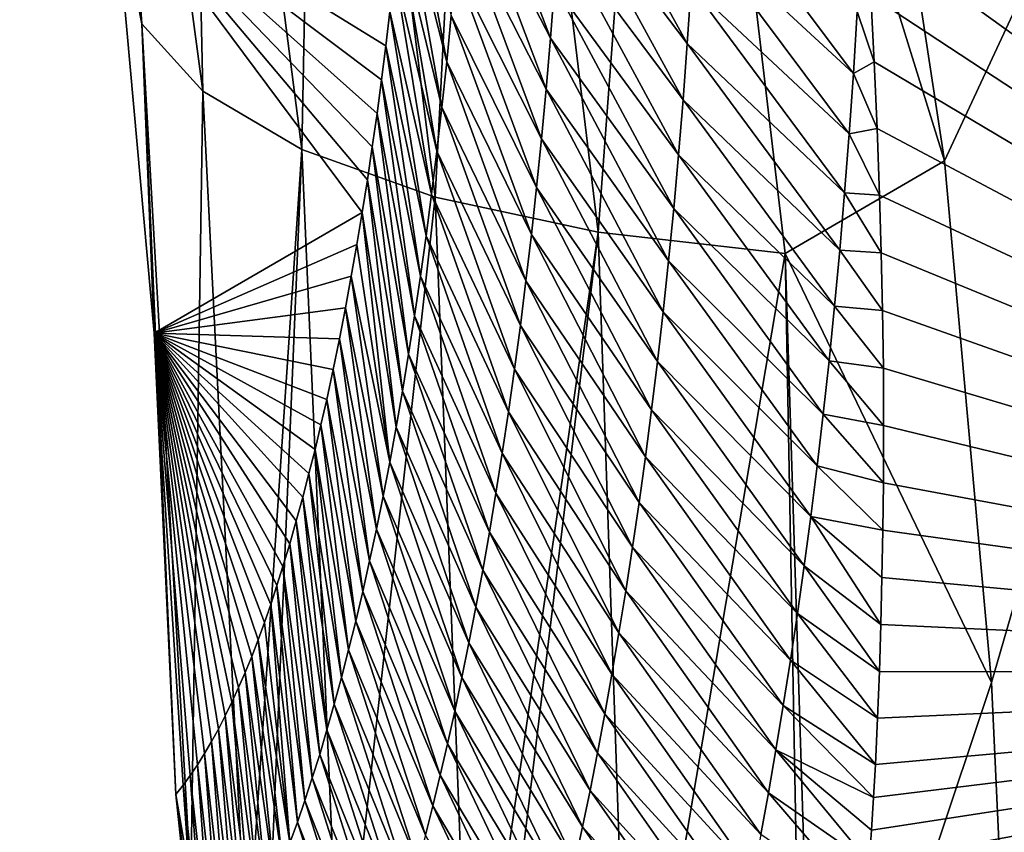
# Model space of a CAD drawing. Header units: metres. Extents: x -101 to 101, y -261 to 23.
# Tile 18 of 256: x -91.82 to -90.11, y -18.97 to -17.56. Entities that reach past the tile are written whole.
import ezdxf

# ---------------------------------------------------------------- set-up
doc = ezdxf.new("R2010")
doc.units = ezdxf.units.M
doc.layers.add('solid_505151_K2442K1000C34', color=7, linetype='CONTINUOUS')

msp = doc.modelspace()

# ---------------------------------------------------------------- linework, layer by layer
at = {"layer": 'solid_505151_K2442K1000C34'}
for points in [[(-90.47142, -16.127478, 103.718399), (-90.215576, -17.804152, 103.164253), (-89.305786, -15.849844, 104.159546)], [(-90.215576, -17.804152, 103.164253), (-90.134003, -18.707247, 102.818764), (-89.305786, -15.849844, 104.159546)], [(-90.134003, -18.707247, 102.818764), (-90.090057, -19.668596, 102.4142), (-89.305786, -15.849844, 104.159546)], [(-91.603775, -17.567173, 101.605934), (-91.815323, -16.056044, 102.167145), (-91.653442, -17.314205, 101.304779)], [(-91.70507, -16.14114, 102.517258), (-91.815323, -16.056044, 102.167145), (-91.603775, -17.567173, 101.605934)], [(-90.691498, -16.272068, 103.579216), (-90.215576, -17.804152, 103.164253), (-90.47142, -16.127478, 103.718399)], [(-91.498367, -17.683426, 101.948502), (-91.70507, -16.14114, 102.517258), (-91.603775, -17.567173, 101.605934)], [(-91.530357, -16.207249, 102.844482), (-91.70507, -16.14114, 102.517258), (-91.498367, -17.683426, 101.948502)], [(-88.562149, -18.688564, 79.883408), (-90.350418, -17.402664, 79.876053), (-89.243828, -16.154438, 73.114449)], [(-91.327324, -17.784548, 102.268646), (-91.530357, -16.207249, 102.844482), (-91.498367, -17.683426, 101.948502)], [(-91.297379, -16.252031, 103.137215), (-91.530357, -16.207249, 102.844482), (-91.327324, -17.784548, 102.268646)], [(-91.096718, -17.866959, 102.555008), (-91.297379, -16.252031, 103.137215), (-91.327324, -17.784548, 102.268646)], [(-91.014412, -16.273899, 103.385056), (-91.297379, -16.252031, 103.137215), (-91.096718, -17.866959, 102.555008)], [(-90.814728, -17.927738, 102.797417), (-91.014412, -16.273899, 103.385056), (-91.096718, -17.866959, 102.555008)], [(-90.691498, -16.272068, 103.579216), (-91.014412, -16.273899, 103.385056), (-90.814728, -17.927738, 102.797417)], [(-90.491379, -17.964712, 102.987289), (-90.691498, -16.272068, 103.579216), (-90.814728, -17.927738, 102.797417)], [(-90.491379, -17.964712, 102.987289), (-90.215576, -17.804152, 103.164253), (-90.691498, -16.272068, 103.579216)], [(-91.048012, -17.298712, 83.505241), (-91.042206, -17.209631, 83.084564), (-90.897072, -17.591761, 83.186012)], [(-91.042206, -17.209631, 83.084564), (-90.890076, -17.501173, 82.767937), (-90.897072, -17.591761, 83.186012)], [(-90.877846, -17.31304, 81.933235), (-90.872688, -17.215406, 81.516647), (-90.660484, -17.601162, 81.782501)], [(-90.872688, -17.215406, 81.516647), (-90.6539, -17.501081, 81.362267), (-90.660484, -17.601162, 81.782501)], [(-91.076561, -17.63306, 85.192688), (-91.152687, -17.330669, 85.618019), (-91.146385, -17.257719, 85.225052)], [(-91.076561, -17.63306, 85.192688), (-91.146385, -17.257719, 85.225052), (-91.068695, -17.552694, 84.770157)], [(-91.05439, -17.385553, 83.926414), (-91.048012, -17.298712, 83.505241), (-90.90461, -17.680086, 83.604553)], [(-91.048012, -17.298712, 83.505241), (-90.897072, -17.591761, 83.186012), (-90.90461, -17.680086, 83.604553)], [(-90.647995, -17.398455, 80.942535), (-90.642822, -17.293213, 80.523338), (-90.373131, -17.652966, 80.867737)], [(-90.642822, -17.293213, 80.523338), (-90.366638, -17.545681, 80.44651), (-90.373131, -17.652966, 80.867737)], [(-91.653442, -17.314205, 101.304779), (-91.213821, -17.837189, 88.686455), (-91.222755, -17.893618, 89.073616)], [(-91.582451, -18.102573, 100.969612), (-91.653442, -17.314205, 101.304779), (-91.222755, -17.893618, 89.073616)], [(-91.653442, -17.314205, 101.304779), (-91.205292, -17.779993, 88.306328), (-91.213821, -17.837189, 88.686455)], [(-91.653442, -17.314205, 101.304779), (-91.197151, -17.722157, 87.932869), (-91.205292, -17.779993, 88.306328)], [(-91.653442, -17.314205, 101.304779), (-91.189392, -17.663801, 87.565735), (-91.197151, -17.722157, 87.932869)], [(-91.653442, -17.314205, 101.304779), (-91.181999, -17.605055, 87.204552), (-91.189392, -17.663801, 87.565735)], [(-91.653442, -17.314205, 101.304779), (-91.174957, -17.546041, 86.848984), (-91.181999, -17.605055, 87.204552)], [(-91.603775, -17.567173, 101.605934), (-91.653442, -17.314205, 101.304779), (-91.582451, -18.102573, 100.969612)], [(-90.883659, -17.408281, 82.350334), (-90.877846, -17.31304, 81.933235), (-90.667694, -17.698761, 82.203217)], [(-90.877846, -17.31304, 81.933235), (-90.660484, -17.601162, 81.782501), (-90.667694, -17.698761, 82.203217)], [(-91.084869, -17.711329, 85.615639), (-91.159538, -17.403122, 86.019341), (-91.152687, -17.330669, 85.618019)], [(-91.084869, -17.711329, 85.615639), (-91.152687, -17.330669, 85.618019), (-91.076561, -17.63306, 85.192688)], [(-91.061295, -17.470203, 84.348061), (-91.05439, -17.385553, 83.926414), (-90.912651, -17.766193, 84.023537)], [(-91.05439, -17.385553, 83.926414), (-90.90461, -17.680086, 83.604553), (-90.912651, -17.766193, 84.023537)], [(-91.09359, -17.787529, 86.038986), (-91.166962, -17.474936, 86.429558), (-91.159538, -17.403122, 86.019341)], [(-91.09359, -17.787529, 86.038986), (-91.159538, -17.403122, 86.019341), (-91.084869, -17.711329, 85.615639)], [(-90.6539, -17.501081, 81.362267), (-90.647995, -17.398455, 80.942535), (-90.380341, -17.757563, 81.289452)], [(-90.647995, -17.398455, 80.942535), (-90.373131, -17.652966, 80.867737), (-90.380341, -17.757563, 81.289452)], [(-90.343132, -17.517805, 80.274101), (-90.350418, -17.402664, 79.876053), (-88.562149, -18.688564, 79.883408)], [(-90.890076, -17.501173, 82.767937), (-90.883659, -17.408281, 82.350334), (-90.675499, -17.793924, 82.624397)], [(-90.883659, -17.408281, 82.350334), (-90.667694, -17.698761, 82.203217), (-90.675499, -17.793924, 82.624397)], [(-91.102699, -17.861692, 86.462715), (-91.174957, -17.546041, 86.848984), (-91.166962, -17.474936, 86.429558)], [(-91.102699, -17.861692, 86.462715), (-91.166962, -17.474936, 86.429558), (-91.09359, -17.787529, 86.038986)], [(-91.068695, -17.552694, 84.770157), (-91.061295, -17.470203, 84.348061), (-90.921158, -17.850126, 84.442932)], [(-91.061295, -17.470203, 84.348061), (-90.912651, -17.766193, 84.023537), (-90.921158, -17.850126, 84.442932)], [(-90.897072, -17.591761, 83.186012), (-90.890076, -17.501173, 82.767937), (-90.683861, -17.886703, 83.046028)], [(-90.890076, -17.501173, 82.767937), (-90.675499, -17.793924, 82.624397), (-90.683861, -17.886703, 83.046028)], [(-90.660484, -17.601162, 81.782501), (-90.6539, -17.501081, 81.362267), (-90.388199, -17.859541, 81.711632)], [(-90.6539, -17.501081, 81.362267), (-90.380341, -17.757563, 81.289452), (-90.388199, -17.859541, 81.711632)], [(-90.366638, -17.545681, 80.44651), (-90.343132, -17.517805, 80.274101), (-90.336906, -17.633093, 80.68354)], [(-90.336906, -17.633093, 80.68354), (-90.343132, -17.517805, 80.274101), (-88.562149, -18.688564, 79.883408)], [(-91.112167, -17.933846, 86.886818), (-91.181999, -17.605055, 87.204552), (-91.174957, -17.546041, 86.848984)], [(-91.112167, -17.933846, 86.886818), (-91.174957, -17.546041, 86.848984), (-91.102699, -17.861692, 86.462715)], [(-91.076561, -17.63306, 85.192688), (-91.068695, -17.552694, 84.770157), (-90.930107, -17.931919, 84.862732)], [(-91.068695, -17.552694, 84.770157), (-90.921158, -17.850126, 84.442932), (-90.930107, -17.931919, 84.862732)], [(-90.373131, -17.652966, 80.867737), (-90.366638, -17.545681, 80.44651), (-90.336906, -17.633093, 80.68354)], [(-91.603775, -17.567173, 101.605934), (-91.582451, -18.102573, 100.969612), (-91.545441, -18.90102, 100.596848)], [(-91.519005, -19.05197, 100.940651), (-91.603775, -17.567173, 101.605934), (-91.545441, -18.90102, 100.596848)], [(-91.498367, -17.683426, 101.948502), (-91.603775, -17.567173, 101.605934), (-91.519005, -19.05197, 100.940651)], [(-90.90461, -17.680086, 83.604553), (-90.897072, -17.591761, 83.186012), (-90.692741, -17.97714, 83.468079)], [(-90.897072, -17.591761, 83.186012), (-90.683861, -17.886703, 83.046028), (-90.692741, -17.97714, 83.468079)], [(-91.121964, -18.004015, 87.311264), (-91.189392, -17.663801, 87.565735), (-91.181999, -17.605055, 87.204552)], [(-91.121964, -18.004015, 87.311264), (-91.181999, -17.605055, 87.204552), (-91.112167, -17.933846, 86.886818)], [(-90.667694, -17.698761, 82.203217), (-90.660484, -17.601162, 81.782501), (-90.396667, -17.958971, 82.134247)], [(-90.660484, -17.601162, 81.782501), (-90.388199, -17.859541, 81.711632), (-90.396667, -17.958971, 82.134247)], [(-91.084869, -17.711329, 85.615639), (-91.076561, -17.63306, 85.192688), (-90.939461, -18.0116, 85.282921)], [(-91.076561, -17.63306, 85.192688), (-90.930107, -17.931919, 84.862732), (-90.939461, -18.0116, 85.282921)], [(-90.373131, -17.652966, 80.867737), (-90.336906, -17.633093, 80.68354), (-90.331909, -17.748484, 81.105186)], [(-90.331909, -17.748484, 81.105186), (-90.336906, -17.633093, 80.68354), (-88.562149, -18.688564, 79.883408)], [(-90.380341, -17.757563, 81.289452), (-90.373131, -17.652966, 80.867737), (-90.331909, -17.748484, 81.105186)], [(-91.13208, -18.072224, 87.736053), (-91.197151, -17.722157, 87.932869), (-91.189392, -17.663801, 87.565735)], [(-91.13208, -18.072224, 87.736053), (-91.189392, -17.663801, 87.565735), (-91.121964, -18.004015, 87.311264)], [(-90.912651, -17.766193, 84.023537), (-90.90461, -17.680086, 83.604553), (-90.702103, -18.065283, 83.890549)], [(-90.90461, -17.680086, 83.604553), (-90.692741, -17.97714, 83.468079), (-90.702103, -18.065283, 83.890549)], [(-91.422569, -19.197025, 101.274757), (-91.498367, -17.683426, 101.948502), (-91.519005, -19.05197, 100.940651)], [(-91.327324, -17.784548, 102.268646), (-91.498367, -17.683426, 101.948502), (-91.422569, -19.197025, 101.274757)], [(-91.09359, -17.787529, 86.038986), (-91.084869, -17.711329, 85.615639), (-90.949211, -18.089201, 85.703484)], [(-91.084869, -17.711329, 85.615639), (-90.939461, -18.0116, 85.282921), (-90.949211, -18.089201, 85.703484)], [(-90.675499, -17.793924, 82.624397), (-90.667694, -17.698761, 82.203217), (-90.405708, -18.055904, 82.557297)], [(-90.667694, -17.698761, 82.203217), (-90.396667, -17.958971, 82.134247), (-90.405708, -18.055904, 82.557297)], [(-91.142487, -18.138489, 88.161163), (-91.205292, -17.779993, 88.306328), (-91.197151, -17.722157, 87.932869)], [(-91.142487, -18.138489, 88.161163), (-91.197151, -17.722157, 87.932869), (-91.13208, -18.072224, 87.736053)], [(-90.388199, -17.859541, 81.711632), (-90.380341, -17.757563, 81.289452), (-90.327835, -17.863836, 81.538177)], [(-90.380341, -17.757563, 81.289452), (-90.331909, -17.748484, 81.105186), (-90.327835, -17.863836, 81.538177)], [(-90.327835, -17.863836, 81.538177), (-90.331909, -17.748484, 81.105186), (-88.562149, -18.688564, 79.883408)], [(-91.153168, -18.202833, 88.586594), (-91.213821, -17.837189, 88.686455), (-91.205292, -17.779993, 88.306328)], [(-91.153168, -18.202833, 88.586594), (-91.205292, -17.779993, 88.306328), (-91.142487, -18.138489, 88.161163)], [(-90.921158, -17.850126, 84.442932), (-90.912651, -17.766193, 84.023537), (-90.711914, -18.151176, 84.313408)], [(-90.912651, -17.766193, 84.023537), (-90.702103, -18.065283, 83.890549), (-90.711914, -18.151176, 84.313408)], [(-91.387642, -19.231909, 101.35582), (-91.327324, -17.784548, 102.268646), (-91.422569, -19.197025, 101.274757)], [(-91.387642, -19.231909, 101.35582), (-91.259544, -19.330879, 101.586983), (-91.327324, -17.784548, 102.268646)], [(-91.096718, -17.866959, 102.555008), (-91.327324, -17.784548, 102.268646), (-91.259544, -19.330879, 101.586983)], [(-91.102699, -17.861692, 86.462715), (-91.09359, -17.787529, 86.038986), (-90.959312, -18.164751, 86.124405)], [(-91.09359, -17.787529, 86.038986), (-90.949211, -18.089201, 85.703484), (-90.959312, -18.164751, 86.124405)], [(-90.683861, -17.886703, 83.046028), (-90.675499, -17.793924, 82.624397), (-90.415283, -18.150387, 82.980759)], [(-90.675499, -17.793924, 82.624397), (-90.405708, -18.055904, 82.557297), (-90.415283, -18.150387, 82.980759)], [(-90.491379, -17.964712, 102.987289), (-90.134003, -18.707247, 102.818764), (-90.215576, -17.804152, 103.164253)], [(-91.164101, -18.265276, 89.012314), (-91.222755, -17.893618, 89.073616), (-91.213821, -17.837189, 88.686455)], [(-91.164101, -18.265276, 89.012314), (-91.213821, -17.837189, 88.686455), (-91.153168, -18.202833, 88.586594)], [(-90.930107, -17.931919, 84.862732), (-90.921158, -17.850126, 84.442932), (-90.722145, -18.234859, 84.736649)], [(-90.921158, -17.850126, 84.442932), (-90.711914, -18.151176, 84.313408), (-90.722145, -18.234859, 84.736649)], [(-91.035713, -19.448795, 101.866219), (-91.096718, -17.866959, 102.555008), (-91.259544, -19.330879, 101.586983)], [(-91.112167, -17.933846, 86.886818), (-91.102699, -17.861692, 86.462715), (-90.969757, -18.238281, 86.54567)], [(-91.102699, -17.861692, 86.462715), (-90.959312, -18.164751, 86.124405), (-90.969757, -18.238281, 86.54567)], [(-90.814728, -17.927738, 102.797417), (-91.096718, -17.866959, 102.555008), (-91.035713, -19.448795, 101.866219)], [(-90.396667, -17.958971, 82.134247), (-90.388199, -17.859541, 81.711632), (-90.324898, -17.963669, 81.92215)], [(-90.388199, -17.859541, 81.711632), (-90.327835, -17.863836, 81.538177), (-90.324898, -17.963669, 81.92215)], [(-90.324898, -17.963669, 81.92215), (-90.327835, -17.863836, 81.538177), (-88.562149, -18.688564, 79.883408)], [(-91.582451, -18.102573, 100.969612), (-91.222755, -17.893618, 89.073616), (-91.232109, -17.949154, 89.46817)], [(-91.175278, -18.325836, 89.438332), (-91.232109, -17.949154, 89.46817), (-91.222755, -17.893618, 89.073616)], [(-91.175278, -18.325836, 89.438332), (-91.222755, -17.893618, 89.073616), (-91.164101, -18.265276, 89.012314)], [(-90.692741, -17.97714, 83.468079), (-90.683861, -17.886703, 83.046028), (-90.425362, -18.24247, 83.40461)], [(-90.683861, -17.886703, 83.046028), (-90.415283, -18.150387, 82.980759), (-90.425362, -18.24247, 83.40461)], [(-91.121964, -18.004015, 87.311264), (-91.112167, -17.933846, 86.886818), (-90.980507, -18.30982, 86.96727)], [(-91.112167, -17.933846, 86.886818), (-90.969757, -18.238281, 86.54567), (-90.980507, -18.30982, 86.96727)], [(-91.000793, -19.463467, 101.90126), (-90.814728, -17.927738, 102.797417), (-91.035713, -19.448795, 101.866219)], [(-91.000793, -19.463467, 101.90126), (-90.759018, -19.546597, 102.102554), (-90.814728, -17.927738, 102.797417)], [(-90.939461, -18.0116, 85.282921), (-90.930107, -17.931919, 84.862732), (-90.732765, -18.316366, 85.160255)], [(-90.930107, -17.931919, 84.862732), (-90.722145, -18.234859, 84.736649), (-90.732765, -18.316366, 85.160255)], [(-90.491379, -17.964712, 102.987289), (-90.814728, -17.927738, 102.797417), (-90.759018, -19.546597, 102.102554)], [(-91.582451, -18.102573, 100.969612), (-91.232109, -17.949154, 89.46817), (-91.241837, -18.003977, 89.869522)], [(-91.175278, -18.325836, 89.438332), (-91.241837, -18.003977, 89.869522), (-91.232109, -17.949154, 89.46817)], [(-90.460304, -19.616924, 102.277672), (-90.491379, -17.964712, 102.987289), (-90.759018, -19.546597, 102.102554)], [(-90.439293, -19.620802, 102.287598), (-90.134003, -18.707247, 102.818764), (-90.491379, -17.964712, 102.987289)], [(-90.460304, -19.616924, 102.277672), (-90.439293, -19.620802, 102.287598), (-90.491379, -17.964712, 102.987289)], [(-90.405708, -18.055904, 82.557297), (-90.396667, -17.958971, 82.134247), (-90.322662, -18.063362, 82.314972)], [(-90.396667, -17.958971, 82.134247), (-90.324898, -17.963669, 81.92215), (-90.322662, -18.063362, 82.314972)], [(-90.322662, -18.063362, 82.314972), (-90.324898, -17.963669, 81.92215), (-88.562149, -18.688564, 79.883408)], [(-90.702103, -18.065283, 83.890549), (-90.692741, -17.97714, 83.468079), (-90.43589, -18.332201, 83.82885)], [(-90.692741, -17.97714, 83.468079), (-90.425362, -18.24247, 83.40461), (-90.43589, -18.332201, 83.82885)], [(-91.582451, -18.102573, 100.969612), (-91.241837, -18.003977, 89.869522), (-91.251892, -18.058363, 90.27681)], [(-91.186661, -18.384535, 89.864624), (-91.251892, -18.058363, 90.27681), (-91.241837, -18.003977, 89.869522)], [(-91.186661, -18.384535, 89.864624), (-91.241837, -18.003977, 89.869522), (-91.175278, -18.325836, 89.438332)], [(-91.13208, -18.072224, 87.736053), (-91.121964, -18.004015, 87.311264), (-90.991539, -18.379391, 87.389183)], [(-91.121964, -18.004015, 87.311264), (-90.980507, -18.30982, 86.96727), (-90.991539, -18.379391, 87.389183)], [(-90.949211, -18.089201, 85.703484), (-90.939461, -18.0116, 85.282921), (-90.743744, -18.395727, 85.584213)], [(-90.939461, -18.0116, 85.282921), (-90.732765, -18.316366, 85.160255), (-90.743744, -18.395727, 85.584213)], [(-91.582451, -18.102573, 100.969612), (-91.251892, -18.058363, 90.27681), (-91.262306, -18.112144, 90.690598)], [(-91.198242, -18.441387, 90.291176), (-91.262306, -18.112144, 90.690598), (-91.251892, -18.058363, 90.27681)], [(-91.198242, -18.441387, 90.291176), (-91.251892, -18.058363, 90.27681), (-91.186661, -18.384535, 89.864624)], [(-90.711914, -18.151176, 84.313408), (-90.702103, -18.065283, 83.890549), (-90.446846, -18.41963, 84.253456)], [(-90.702103, -18.065283, 83.890549), (-90.43589, -18.332201, 83.82885), (-90.446846, -18.41963, 84.253456)], [(-90.415283, -18.150387, 82.980759), (-90.405708, -18.055904, 82.557297), (-90.321243, -18.16288, 82.7173)], [(-90.405708, -18.055904, 82.557297), (-90.322662, -18.063362, 82.314972), (-90.321243, -18.16288, 82.7173)], [(-90.321243, -18.16288, 82.7173), (-90.322662, -18.063362, 82.314972), (-88.562149, -18.688564, 79.883408)], [(-91.142487, -18.138489, 88.161163), (-91.13208, -18.072224, 87.736053), (-91.002846, -18.447018, 87.811409)], [(-91.13208, -18.072224, 87.736053), (-90.991539, -18.379391, 87.389183), (-91.002846, -18.447018, 87.811409)], [(-91.582451, -18.102573, 100.969612), (-91.532814, -18.884901, 100.176407), (-91.545441, -18.90102, 100.596848)], [(-91.582451, -18.102573, 100.969612), (-91.520309, -18.867664, 99.759598), (-91.532814, -18.884901, 100.176407)], [(-91.582451, -18.102573, 100.969612), (-91.507935, -18.849314, 99.346436), (-91.520309, -18.867664, 99.759598)], [(-91.582451, -18.102573, 100.969612), (-91.495689, -18.829849, 98.936905), (-91.507935, -18.849314, 99.346436)], [(-91.582451, -18.102573, 100.969612), (-91.483582, -18.809269, 98.531013), (-91.495689, -18.829849, 98.936905)], [(-91.582451, -18.102573, 100.969612), (-91.471611, -18.787575, 98.128761), (-91.483582, -18.809269, 98.531013)], [(-91.582451, -18.102573, 100.969612), (-91.459778, -18.764765, 97.730148), (-91.471611, -18.787575, 98.128761)], [(-91.582451, -18.102573, 100.969612), (-91.448082, -18.740841, 97.335167), (-91.459778, -18.764765, 97.730148)], [(-91.582451, -18.102573, 100.969612), (-91.436539, -18.715801, 96.943825), (-91.448082, -18.740841, 97.335167)], [(-91.582451, -18.102573, 100.969612), (-91.42514, -18.689648, 96.556122), (-91.436539, -18.715801, 96.943825)], [(-91.582451, -18.102573, 100.969612), (-91.413887, -18.662237, 96.17173), (-91.42514, -18.689648, 96.556122)], [(-91.582451, -18.102573, 100.969612), (-91.402779, -18.633366, 95.790192), (-91.413887, -18.662237, 96.17173)], [(-91.582451, -18.102573, 100.969612), (-91.391815, -18.603163, 95.411804), (-91.402779, -18.633366, 95.790192)], [(-91.582451, -18.102573, 100.969612), (-91.38102, -18.571768, 95.036873), (-91.391815, -18.603163, 95.411804)], [(-91.582451, -18.102573, 100.969612), (-91.370392, -18.539316, 94.66571), (-91.38102, -18.571768, 95.036873)], [(-91.582451, -18.102573, 100.969612), (-91.359962, -18.505947, 94.29863), (-91.370392, -18.539316, 94.66571)], [(-91.582451, -18.102573, 100.969612), (-91.348274, -18.466864, 93.884491), (-91.359962, -18.505947, 94.29863)], [(-91.582451, -18.102573, 100.969612), (-91.336861, -18.426964, 93.476547), (-91.348274, -18.466864, 93.884491)], [(-91.582451, -18.102573, 100.969612), (-91.325729, -18.386456, 93.075264), (-91.336861, -18.426964, 93.476547)], [(-91.582451, -18.102573, 100.969612), (-91.314888, -18.345526, 92.681099), (-91.325729, -18.386456, 93.075264)], [(-91.582451, -18.102573, 100.969612), (-91.304367, -18.303753, 92.294083), (-91.314888, -18.345526, 92.681099)], [(-91.582451, -18.102573, 100.969612), (-91.294159, -18.260944, 91.913834), (-91.304367, -18.303753, 92.294083)], [(-91.582451, -18.102573, 100.969612), (-91.284264, -18.217207, 91.540001), (-91.294159, -18.260944, 91.913834)], [(-91.582451, -18.102573, 100.969612), (-91.273087, -18.165148, 91.111473), (-91.284264, -18.217207, 91.540001)], [(-91.582451, -18.102573, 100.969612), (-91.262306, -18.112144, 90.690598), (-91.273087, -18.165148, 91.111473)], [(-90.959312, -18.164751, 86.124405), (-90.949211, -18.089201, 85.703484), (-90.755066, -18.472973, 86.008507)], [(-90.949211, -18.089201, 85.703484), (-90.743744, -18.395727, 85.584213), (-90.755066, -18.472973, 86.008507)], [(-91.210014, -18.496407, 90.717987), (-91.273087, -18.165148, 91.111473), (-91.262306, -18.112144, 90.690598)], [(-91.210014, -18.496407, 90.717987), (-91.262306, -18.112144, 90.690598), (-91.198242, -18.441387, 90.291176)], [(-91.153168, -18.202833, 88.586594), (-91.142487, -18.138489, 88.161163), (-91.014397, -18.512718, 88.233925)], [(-91.142487, -18.138489, 88.161163), (-91.002846, -18.447018, 87.811409), (-91.014397, -18.512718, 88.233925)], [(-90.722145, -18.234859, 84.736649), (-90.711914, -18.151176, 84.313408), (-90.458199, -18.504795, 84.678406)], [(-90.711914, -18.151176, 84.313408), (-90.446846, -18.41963, 84.253456), (-90.458199, -18.504795, 84.678406)], [(-90.425362, -18.24247, 83.40461), (-90.415283, -18.150387, 82.980759), (-90.320755, -18.262177, 83.129784)], [(-90.415283, -18.150387, 82.980759), (-90.321243, -18.16288, 82.7173), (-90.320755, -18.262177, 83.129784)], [(-91.221954, -18.549608, 91.14505), (-91.284264, -18.217207, 91.540001), (-91.273087, -18.165148, 91.111473)], [(-91.221954, -18.549608, 91.14505), (-91.273087, -18.165148, 91.111473), (-91.210014, -18.496407, 90.717987)], [(-90.969757, -18.238281, 86.54567), (-90.959312, -18.164751, 86.124405), (-90.766693, -18.548138, 86.433136)], [(-90.959312, -18.164751, 86.124405), (-90.755066, -18.472973, 86.008507), (-90.766693, -18.548138, 86.433136)], [(-90.320755, -18.262177, 83.129784), (-90.321243, -18.16288, 82.7173), (-88.562149, -18.688564, 79.883408)], [(-91.164101, -18.265276, 89.012314), (-91.153168, -18.202833, 88.586594), (-91.026176, -18.576513, 88.656731)], [(-91.153168, -18.202833, 88.586594), (-91.014397, -18.512718, 88.233925), (-91.026176, -18.576513, 88.656731)], [(-91.234055, -18.601002, 91.572342), (-91.294159, -18.260944, 91.913834), (-91.284264, -18.217207, 91.540001)], [(-91.234055, -18.601002, 91.572342), (-91.284264, -18.217207, 91.540001), (-91.221954, -18.549608, 91.14505)], [(-90.980507, -18.30982, 86.96727), (-90.969757, -18.238281, 86.54567), (-90.778603, -18.621252, 86.85807)], [(-90.969757, -18.238281, 86.54567), (-90.766693, -18.548138, 86.433136), (-90.778603, -18.621252, 86.85807)], [(-90.732765, -18.316366, 85.160255), (-90.722145, -18.234859, 84.736649), (-90.469917, -18.58773, 85.103706)], [(-90.722145, -18.234859, 84.736649), (-90.458199, -18.504795, 84.678406), (-90.469917, -18.58773, 85.103706)], [(-90.43589, -18.332201, 83.82885), (-90.425362, -18.24247, 83.40461), (-90.321304, -18.361198, 83.553009)], [(-90.425362, -18.24247, 83.40461), (-90.320755, -18.262177, 83.129784), (-90.321304, -18.361198, 83.553009)], [(-91.246292, -18.650604, 91.999855), (-91.304367, -18.303753, 92.294083), (-91.294159, -18.260944, 91.913834)], [(-91.246292, -18.650604, 91.999855), (-91.294159, -18.260944, 91.913834), (-91.234055, -18.601002, 91.572342)], [(-91.175278, -18.325836, 89.438332), (-91.164101, -18.265276, 89.012314), (-91.038162, -18.638422, 89.079811)], [(-91.164101, -18.265276, 89.012314), (-91.026176, -18.576513, 88.656731), (-91.038162, -18.638422, 89.079811)], [(-90.321304, -18.361198, 83.553009), (-90.320755, -18.262177, 83.129784), (-88.562149, -18.688564, 79.883408)], [(-91.258659, -18.698427, 92.427589), (-91.314888, -18.345526, 92.681099), (-91.304367, -18.303753, 92.294083)], [(-91.258659, -18.698427, 92.427589), (-91.304367, -18.303753, 92.294083), (-91.246292, -18.650604, 91.999855)], [(-90.991539, -18.379391, 87.389183), (-90.980507, -18.30982, 86.96727), (-90.790779, -18.692343, 87.28331)], [(-90.980507, -18.30982, 86.96727), (-90.778603, -18.621252, 86.85807), (-90.790779, -18.692343, 87.28331)], [(-91.186661, -18.384535, 89.864624), (-91.175278, -18.325836, 89.438332), (-91.050346, -18.698469, 89.503151)], [(-91.175278, -18.325836, 89.438332), (-91.038162, -18.638422, 89.079811), (-91.050346, -18.698469, 89.503151)], [(-90.743744, -18.395727, 85.584213), (-90.732765, -18.316366, 85.160255), (-90.481972, -18.66847, 85.529335)], [(-90.732765, -18.316366, 85.160255), (-90.469917, -18.58773, 85.103706), (-90.481972, -18.66847, 85.529335)], [(-90.446846, -18.41963, 84.253456), (-90.43589, -18.332201, 83.82885), (-90.322304, -18.443407, 83.913048)], [(-90.43589, -18.332201, 83.82885), (-90.321304, -18.361198, 83.553009), (-90.322304, -18.443407, 83.913048)], [(-91.271141, -18.744484, 92.85553), (-91.325729, -18.386456, 93.075264), (-91.314888, -18.345526, 92.681099)], [(-91.271141, -18.744484, 92.85553), (-91.314888, -18.345526, 92.681099), (-91.258659, -18.698427, 92.427589)], [(-90.322304, -18.443407, 83.913048), (-90.321304, -18.361198, 83.553009), (-88.562149, -18.688564, 79.883408)], [(-91.283722, -18.788786, 93.283669), (-91.336861, -18.426964, 93.476547), (-91.325729, -18.386456, 93.075264)], [(-91.283722, -18.788786, 93.283669), (-91.325729, -18.386456, 93.075264), (-91.271141, -18.744484, 92.85553)], [(-91.198242, -18.441387, 90.291176), (-91.186661, -18.384535, 89.864624), (-91.062698, -18.75667, 89.926743)], [(-91.186661, -18.384535, 89.864624), (-91.050346, -18.698469, 89.503151), (-91.062698, -18.75667, 89.926743)], [(-91.002846, -18.447018, 87.811409), (-90.991539, -18.379391, 87.389183), (-90.803192, -18.761431, 87.708847)], [(-90.991539, -18.379391, 87.389183), (-90.790779, -18.692343, 87.28331), (-90.803192, -18.761431, 87.708847)], [(-90.755066, -18.472973, 86.008507), (-90.743744, -18.395727, 85.584213), (-90.494339, -18.747047, 85.955276)], [(-90.743744, -18.395727, 85.584213), (-90.481972, -18.66847, 85.529335), (-90.494339, -18.747047, 85.955276)], [(-91.296394, -18.831341, 93.711998), (-91.348274, -18.466864, 93.884491), (-91.336861, -18.426964, 93.476547)], [(-91.296394, -18.831341, 93.711998), (-91.336861, -18.426964, 93.476547), (-91.283722, -18.788786, 93.283669)], [(-90.458199, -18.504795, 84.678406), (-90.446846, -18.41963, 84.253456), (-90.325577, -18.606777, 84.652931)], [(-90.446846, -18.41963, 84.253456), (-90.322304, -18.443407, 83.913048), (-90.3237, -18.525276, 84.279533)], [(-90.446846, -18.41963, 84.253456), (-90.3237, -18.525276, 84.279533), (-90.325577, -18.606777, 84.652931)], [(-91.210014, -18.496407, 90.717987), (-91.198242, -18.441387, 90.291176), (-91.075203, -18.813042, 90.350578)], [(-91.198242, -18.441387, 90.291176), (-91.062698, -18.75667, 89.926743), (-91.075203, -18.813042, 90.350578)], [(-90.3237, -18.525276, 84.279533), (-90.322304, -18.443407, 83.913048), (-88.562149, -18.688564, 79.883408)], [(-91.014397, -18.512718, 88.233925), (-91.002846, -18.447018, 87.811409), (-90.815834, -18.828539, 88.134659)], [(-91.002846, -18.447018, 87.811409), (-90.803192, -18.761431, 87.708847), (-90.815834, -18.828539, 88.134659)], [(-91.309158, -18.872156, 94.140511), (-91.359962, -18.505947, 94.29863), (-91.348274, -18.466864, 93.884491)], [(-91.309158, -18.872156, 94.140511), (-91.348274, -18.466864, 93.884491), (-91.296394, -18.831341, 93.711998)], [(-90.766693, -18.548138, 86.433136), (-90.755066, -18.472973, 86.008507), (-90.506996, -18.823496, 86.381531)], [(-90.755066, -18.472973, 86.008507), (-90.494339, -18.747047, 85.955276), (-90.506996, -18.823496, 86.381531)], [(-91.221954, -18.549608, 91.14505), (-91.210014, -18.496407, 90.717987), (-91.08786, -18.867598, 90.774651)], [(-91.210014, -18.496407, 90.717987), (-91.075203, -18.813042, 90.350578), (-91.08786, -18.867598, 90.774651)], [(-91.321991, -18.911243, 94.569191), (-91.370392, -18.539316, 94.66571), (-91.359962, -18.505947, 94.29863)], [(-91.321991, -18.911243, 94.569191), (-91.359962, -18.505947, 94.29863), (-91.309158, -18.872156, 94.140511)], [(-91.026176, -18.576513, 88.656731), (-91.014397, -18.512718, 88.233925), (-90.828674, -18.89369, 88.560745)], [(-91.014397, -18.512718, 88.233925), (-90.815834, -18.828539, 88.134659), (-90.828674, -18.89369, 88.560745)], [(-90.469917, -18.58773, 85.103706), (-90.458199, -18.504795, 84.678406), (-90.328026, -18.687878, 85.033699)], [(-90.458199, -18.504795, 84.678406), (-90.325577, -18.606777, 84.652931), (-90.328026, -18.687878, 85.033699)], [(-90.325577, -18.606777, 84.652931), (-90.3237, -18.525276, 84.279533), (-88.562149, -18.688564, 79.883408)], [(-91.334885, -18.948606, 94.998032), (-91.38102, -18.571768, 95.036873), (-91.370392, -18.539316, 94.66571)], [(-91.334885, -18.948606, 94.998032), (-91.370392, -18.539316, 94.66571), (-91.321991, -18.911243, 94.569191)], [(-90.778603, -18.621252, 86.85807), (-90.766693, -18.548138, 86.433136), (-90.519905, -18.89785, 86.808083)], [(-90.766693, -18.548138, 86.433136), (-90.506996, -18.823496, 86.381531), (-90.519905, -18.89785, 86.808083)], [(-91.234055, -18.601002, 91.572342), (-91.221954, -18.549608, 91.14505), (-91.100639, -18.920351, 91.198952)], [(-91.221954, -18.549608, 91.14505), (-91.08786, -18.867598, 90.774651), (-91.100639, -18.920351, 91.198952)], [(-91.347839, -18.984255, 95.427032), (-91.391815, -18.603163, 95.411804), (-91.38102, -18.571768, 95.036873)], [(-91.347839, -18.984255, 95.427032), (-91.38102, -18.571768, 95.036873), (-91.334885, -18.948606, 94.998032)], [(-91.038162, -18.638422, 89.079811), (-91.026176, -18.576513, 88.656731), (-90.841698, -18.956903, 88.987099)], [(-91.026176, -18.576513, 88.656731), (-90.828674, -18.89369, 88.560745), (-90.841698, -18.956903, 88.987099)], [(-90.481972, -18.66847, 85.529335), (-90.469917, -18.58773, 85.103706), (-90.331123, -18.768536, 85.422302)], [(-90.469917, -18.58773, 85.103706), (-90.328026, -18.687878, 85.033699), (-90.331123, -18.768536, 85.422302)], [(-91.347839, -18.984255, 95.427032), (-91.402779, -18.633366, 95.790192), (-91.391815, -18.603163, 95.411804)], [(-91.246292, -18.650604, 91.999855), (-91.234055, -18.601002, 91.572342), (-91.113541, -18.971315, 91.623466)], [(-91.234055, -18.601002, 91.572342), (-91.100639, -18.920351, 91.198952), (-91.113541, -18.971315, 91.623466)], [(-90.328026, -18.687878, 85.033699), (-90.325577, -18.606777, 84.652931), (-88.562149, -18.688564, 79.883408)], [(-91.360832, -19.018198, 95.856186), (-91.413887, -18.662237, 96.17173), (-91.402779, -18.633366, 95.790192)], [(-91.360832, -19.018198, 95.856186), (-91.402779, -18.633366, 95.790192), (-91.347839, -18.984255, 95.427032)], [(-90.790779, -18.692343, 87.28331), (-90.778603, -18.621252, 86.85807), (-90.533058, -18.970135, 87.234917)], [(-90.778603, -18.621252, 86.85807), (-90.519905, -18.89785, 86.808083), (-90.533058, -18.970135, 87.234917)], [(-91.258659, -18.698427, 92.427589), (-91.246292, -18.650604, 91.999855), (-91.126541, -19.020504, 92.048195)], [(-91.246292, -18.650604, 91.999855), (-91.113541, -18.971315, 91.623466), (-91.126541, -19.020504, 92.048195)], [(-91.050346, -18.698469, 89.503151), (-91.038162, -18.638422, 89.079811), (-90.854881, -19.018204, 89.413704)], [(-91.038162, -18.638422, 89.079811), (-90.841698, -18.956903, 88.987099), (-90.854881, -19.018204, 89.413704)], [(-91.373871, -19.050444, 96.285469), (-91.42514, -18.689648, 96.556122), (-91.413887, -18.662237, 96.17173)], [(-91.373871, -19.050444, 96.285469), (-91.413887, -18.662237, 96.17173), (-91.360832, -19.018198, 95.856186)], [(-90.494339, -18.747047, 85.955276), (-90.481972, -18.66847, 85.529335), (-90.334938, -18.848705, 85.819191)], [(-90.481972, -18.66847, 85.529335), (-90.331123, -18.768536, 85.422302), (-90.334938, -18.848705, 85.819191)], [(-91.386932, -19.080997, 96.71489), (-91.436539, -18.715801, 96.943825), (-91.42514, -18.689648, 96.556122)], [(-91.386932, -19.080997, 96.71489), (-91.42514, -18.689648, 96.556122), (-91.373871, -19.050444, 96.285469)], [(-91.271141, -18.744484, 92.85553), (-91.258659, -18.698427, 92.427589), (-91.139633, -19.06793, 92.473122)], [(-91.258659, -18.698427, 92.427589), (-91.126541, -19.020504, 92.048195), (-91.139633, -19.06793, 92.473122)], [(-91.062698, -18.75667, 89.926743), (-91.050346, -18.698469, 89.503151), (-90.868217, -19.07761, 89.840546)], [(-91.050346, -18.698469, 89.503151), (-90.854881, -19.018204, 89.413704), (-90.868217, -19.07761, 89.840546)], [(-90.803192, -18.761431, 87.708847), (-90.790779, -18.692343, 87.28331), (-90.546425, -19.040377, 87.662025)], [(-90.790779, -18.692343, 87.28331), (-90.533058, -18.970135, 87.234917), (-90.546425, -19.040377, 87.662025)], [(-90.345604, -19.019033, 86.700905), (-90.341759, -18.962488, 86.402397), (-88.562149, -18.688564, 79.883408)], [(-88.976707, -19.950193, 86.734787), (-90.345604, -19.019033, 86.700905), (-88.562149, -18.688564, 79.883408)], [(-90.341759, -18.962488, 86.402397), (-90.33815, -18.905733, 86.108482), (-88.562149, -18.688564, 79.883408)], [(-90.33815, -18.905733, 86.108482), (-90.334938, -18.848705, 85.819191), (-88.562149, -18.688564, 79.883408)], [(-90.334938, -18.848705, 85.819191), (-90.331123, -18.768536, 85.422302), (-88.562149, -18.688564, 79.883408)], [(-90.331123, -18.768536, 85.422302), (-90.328026, -18.687878, 85.033699), (-88.562149, -18.688564, 79.883408)], [(-91.400017, -19.109863, 97.144432), (-91.448082, -18.740841, 97.335167), (-91.436539, -18.715801, 96.943825)], [(-91.400017, -19.109863, 97.144432), (-91.436539, -18.715801, 96.943825), (-91.386932, -19.080997, 96.71489)], [(-90.439293, -19.620802, 102.287598), (-90.090057, -19.668596, 102.4142), (-90.134003, -18.707247, 102.818764)], [(-91.413124, -19.137043, 97.574097), (-91.459778, -18.764765, 97.730148), (-91.448082, -18.740841, 97.335167)], [(-91.413124, -19.137043, 97.574097), (-91.448082, -18.740841, 97.335167), (-91.400017, -19.109863, 97.144432)], [(-91.283722, -18.788786, 93.283669), (-91.271141, -18.744484, 92.85553), (-91.152802, -19.113607, 92.898239)], [(-91.271141, -18.744484, 92.85553), (-91.139633, -19.06793, 92.473122), (-91.152802, -19.113607, 92.898239)], [(-90.506996, -18.823496, 86.381531), (-90.494339, -18.747047, 85.955276), (-90.33815, -18.905733, 86.108482)], [(-90.494339, -18.747047, 85.955276), (-90.334938, -18.848705, 85.819191), (-90.33815, -18.905733, 86.108482)], [(-91.426239, -19.162544, 98.003876), (-91.471611, -18.787575, 98.128761), (-91.459778, -18.764765, 97.730148)], [(-91.426239, -19.162544, 98.003876), (-91.459778, -18.764765, 97.730148), (-91.413124, -19.137043, 97.574097)], [(-91.075203, -18.813042, 90.350578), (-91.062698, -18.75667, 89.926743), (-90.881676, -19.135139, 90.267624)], [(-91.062698, -18.75667, 89.926743), (-90.868217, -19.07761, 89.840546), (-90.881676, -19.135139, 90.267624)], [(-90.815834, -18.828539, 88.134659), (-90.803192, -18.761431, 87.708847), (-90.55999, -19.108595, 88.089401)], [(-90.803192, -18.761431, 87.708847), (-90.546425, -19.040377, 87.662025), (-90.55999, -19.108595, 88.089401)], [(-91.439369, -19.186367, 98.433754), (-91.483582, -18.809269, 98.531013), (-91.471611, -18.787575, 98.128761)], [(-91.439369, -19.186367, 98.433754), (-91.471611, -18.787575, 98.128761), (-91.426239, -19.162544, 98.003876)], [(-91.296394, -18.831341, 93.711998), (-91.283722, -18.788786, 93.283669), (-91.166039, -19.157549, 93.32354)], [(-91.283722, -18.788786, 93.283669), (-91.152802, -19.113607, 92.898239), (-91.166039, -19.157549, 93.32354)], [(-91.452499, -19.208519, 98.863724), (-91.495689, -18.829849, 98.936905), (-91.483582, -18.809269, 98.531013)], [(-91.452499, -19.208519, 98.863724), (-91.483582, -18.809269, 98.531013), (-91.439369, -19.186367, 98.433754)], [(-91.08786, -18.867598, 90.774651), (-91.075203, -18.813042, 90.350578), (-90.895256, -19.190805, 90.694923)], [(-91.075203, -18.813042, 90.350578), (-90.881676, -19.135139, 90.267624), (-90.895256, -19.190805, 90.694923)], [(-91.46563, -19.229, 99.293793), (-91.507935, -18.849314, 99.346436), (-91.495689, -18.829849, 98.936905)], [(-91.46563, -19.229, 99.293793), (-91.495689, -18.829849, 98.936905), (-91.452499, -19.208519, 98.863724)], [(-91.309158, -18.872156, 94.140511), (-91.296394, -18.831341, 93.711998), (-91.179321, -19.199759, 93.749016)], [(-91.296394, -18.831341, 93.711998), (-91.166039, -19.157549, 93.32354), (-91.179321, -19.199759, 93.749016)], [(-90.828674, -18.89369, 88.560745), (-90.815834, -18.828539, 88.134659), (-90.57373, -19.174814, 88.517036)], [(-90.815834, -18.828539, 88.134659), (-90.55999, -19.108595, 88.089401), (-90.57373, -19.174814, 88.517036)], [(-90.519905, -18.89785, 86.808083), (-90.506996, -18.823496, 86.381531), (-90.345604, -19.019033, 86.700905)], [(-90.506996, -18.823496, 86.381531), (-90.33815, -18.905733, 86.108482), (-90.341759, -18.962488, 86.402397)], [(-90.506996, -18.823496, 86.381531), (-90.341759, -18.962488, 86.402397), (-90.345604, -19.019033, 86.700905)], [(-91.478752, -19.247814, 99.723946), (-91.520309, -18.867664, 99.759598), (-91.507935, -18.849314, 99.346436)], [(-91.478752, -19.247814, 99.723946), (-91.507935, -18.849314, 99.346436), (-91.46563, -19.229, 99.293793)], [(-91.491867, -19.264969, 100.154175), (-91.532814, -18.884901, 100.176407), (-91.520309, -18.867664, 99.759598)], [(-91.491867, -19.264969, 100.154175), (-91.520309, -18.867664, 99.759598), (-91.478752, -19.247814, 99.723946)], [(-91.321991, -18.911243, 94.569191), (-91.309158, -18.872156, 94.140511), (-91.192657, -19.240248, 94.17466)], [(-91.309158, -18.872156, 94.140511), (-91.179321, -19.199759, 93.749016), (-91.192657, -19.240248, 94.17466)], [(-91.100639, -18.920351, 91.198952), (-91.08786, -18.867598, 90.774651), (-90.908936, -19.244621, 91.122452)], [(-91.08786, -18.867598, 90.774651), (-90.895256, -19.190805, 90.694923), (-90.908936, -19.244621, 91.122452)], [(-91.504959, -19.280462, 100.584473), (-91.545441, -18.90102, 100.596848), (-91.532814, -18.884901, 100.176407)], [(-91.491867, -19.264969, 100.154175), (-91.504959, -19.280462, 100.584473), (-91.532814, -18.884901, 100.176407)], [(-91.497047, -19.281454, 100.846024), (-91.545441, -18.90102, 100.596848), (-91.504959, -19.280462, 100.584473)], [(-91.497047, -19.281454, 100.846024), (-91.519005, -19.05197, 100.940651), (-91.545441, -18.90102, 100.596848)], [(-90.841698, -18.956903, 88.987099), (-90.828674, -18.89369, 88.560745), (-90.587631, -19.239059, 88.944916)], [(-90.828674, -18.89369, 88.560745), (-90.57373, -19.174814, 88.517036), (-90.587631, -19.239059, 88.944916)], [(-90.533058, -18.970135, 87.234917), (-90.519905, -18.89785, 86.808083), (-90.351158, -19.094742, 87.109871)], [(-90.519905, -18.89785, 86.808083), (-90.345604, -19.019033, 86.700905), (-90.351158, -19.094742, 87.109871)], [(-91.334885, -18.948606, 94.998032), (-91.321991, -18.911243, 94.569191), (-91.206032, -19.279022, 94.600464)], [(-91.321991, -18.911243, 94.569191), (-91.192657, -19.240248, 94.17466), (-91.206032, -19.279022, 94.600464)], [(-91.113541, -18.971315, 91.623466), (-91.100639, -18.920351, 91.198952), (-90.922707, -19.296604, 91.550179)], [(-91.100639, -18.920351, 91.198952), (-90.908936, -19.244621, 91.122452), (-90.922707, -19.296604, 91.550179)], [(-91.347839, -18.984255, 95.427032), (-91.334885, -18.948606, 94.998032), (-91.219437, -19.316093, 95.026428)], [(-91.334885, -18.948606, 94.998032), (-91.206032, -19.279022, 94.600464), (-91.219437, -19.316093, 95.026428)], [(-90.854881, -19.018204, 89.413704), (-90.841698, -18.956903, 88.987099), (-90.601662, -19.301348, 89.373039)], [(-90.841698, -18.956903, 88.987099), (-90.587631, -19.239059, 88.944916), (-90.601662, -19.301348, 89.373039)]]:
    msp.add_3dface(points, dxfattribs=at)

doc.saveas('drawing.dxf')
